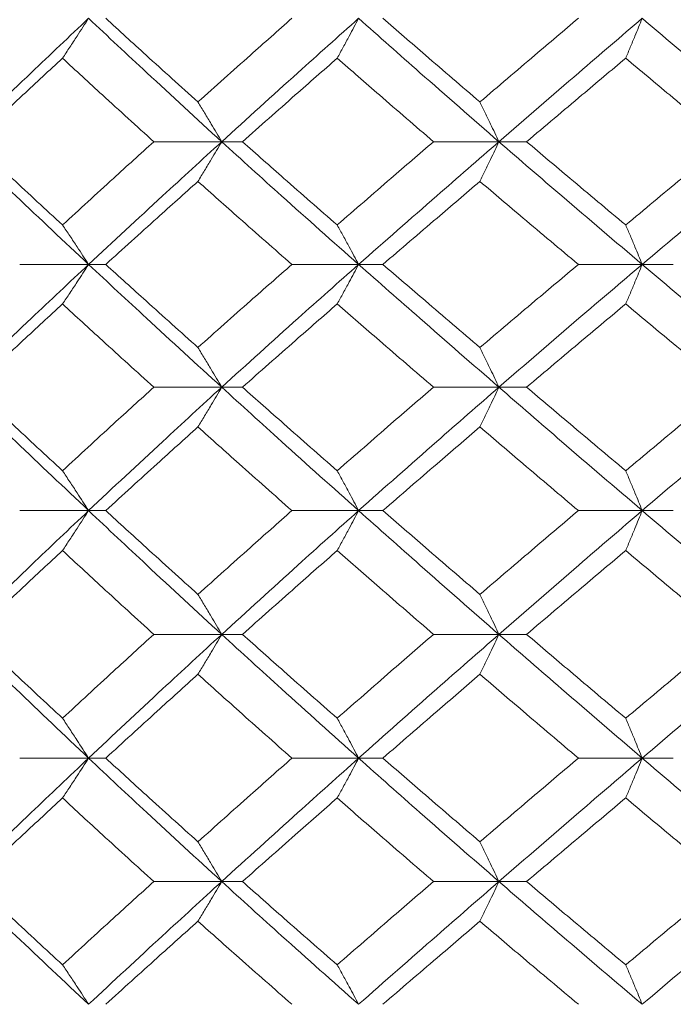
# Model space of a CAD drawing. Header units: inches. Extents: x -4.1 to 22.8, y -8.3 to 17.7.
# Tile 28 of 130: x -1.776 to -1.454, y 1.439 to 1.925. Entities that reach past the tile are written whole.
import ezdxf

# ---------------------------------------------------------------- set-up
doc = ezdxf.new("R2010")
doc.units = ezdxf.units.IN
doc.header["$MEASUREMENT"] = 0

msp = doc.modelspace()

# ---------------------------------------------------------------- linework, layer by layer
at = {"color": 7, "linetype": 'Continuous', "lineweight": 15}
for p, q in [((-1.67673, 1.86521), (-1.71026, 1.86521)), ((-1.67673, 1.86521), (-1.66649, 1.86521)), ((-1.53986, 1.86521), (-1.57214, 1.86521)), ((-1.53986, 1.86521), (-1.52618, 1.86521)), ((-1.74247, 1.80459), (-1.77649, 1.80459)), ((-1.74247, 1.80459), (-1.734, 1.80459)), ((-1.60913, 1.80459), (-1.64208, 1.80459)), ((-1.60913, 1.80459), (-1.59716, 1.80459)), ((-1.46911, 1.80459), (-1.50063, 1.80459)), ((-1.46911, 1.80459), (-1.45376, 1.80459)), ((-1.67673, 1.74397), (-1.71026, 1.74397)), ((-1.67673, 1.74397), (-1.66649, 1.74397)), ((-1.53986, 1.74397), (-1.57214, 1.74397)), ((-1.53986, 1.74397), (-1.52618, 1.74397)), ((-1.74247, 1.68301), (-1.77649, 1.68301)), ((-1.74247, 1.68301), (-1.734, 1.68301)), ((-1.60913, 1.68301), (-1.64208, 1.68301)), ((-1.60913, 1.68301), (-1.59716, 1.68301)), ((-1.46911, 1.68301), (-1.50063, 1.68301)), ((-1.46911, 1.68301), (-1.45376, 1.68301)), ((-1.67673, 1.62189), (-1.71026, 1.62189)), ((-1.67673, 1.62189), (-1.66649, 1.62189)), ((-1.53986, 1.62189), (-1.57214, 1.62189)), ((-1.53986, 1.62189), (-1.52618, 1.62189)), ((-1.74247, 1.56076), (-1.77649, 1.56076)), ((-1.74247, 1.56076), (-1.734, 1.56076)), ((-1.60913, 1.56076), (-1.64208, 1.56076)), ((-1.60913, 1.56076), (-1.59716, 1.56076)), ((-1.46911, 1.56076), (-1.50063, 1.56076)), ((-1.46911, 1.56076), (-1.45376, 1.56076)), ((-1.67673, 1.49981), (-1.71026, 1.49981)), ((-1.67673, 1.49981), (-1.66649, 1.49981)), ((-1.53986, 1.49981), (-1.57214, 1.49981)), ((-1.53986, 1.49981), (-1.52618, 1.49981))]:
    msp.add_line(p, q, dxfattribs=at)
for points, knots in [([(-1.80617, 1.86521), (-1.79442, 1.87657), (-1.77343, 1.89687), (-1.75194, 1.91721), (-1.74247, 1.92616)], [0, 0, 0, 0, 0.55955, 1, 1, 1, 1]), ([(-1.75535, 1.90648), (-1.75415, 1.90828), (-1.75173, 1.91189), (-1.74743, 1.91844), (-1.74435, 1.92323), (-1.74247, 1.92616)], [0, 0, 0, 0, 0.2788691, 0.5577395, 1, 1, 1, 1]), ([(-1.67673, 1.86521), (-1.68913, 1.87657), (-1.71129, 1.89687), (-1.73294, 1.91721), (-1.74247, 1.92616)], [0, 0, 0, 0, 0.55955, 1, 1, 1, 1]), ([(-1.68848, 1.88484), (-1.69703, 1.89255), (-1.71232, 1.90631), (-1.72737, 1.9201), (-1.734, 1.92616)], [0, 0, 0, 0, 0.55973, 1, 1, 1, 1]), ([(-1.68848, 1.88484), (-1.67987, 1.89255), (-1.6645, 1.90631), (-1.64894, 1.9201), (-1.64208, 1.92616)], [0, 0, 0, 0, 0.55973, 1, 1, 1, 1]), ([(-1.67673, 1.86521), (-1.66423, 1.87657), (-1.6419, 1.89687), (-1.61915, 1.91721), (-1.60913, 1.92616)], [0, 0, 0, 0, 0.55955, 1, 1, 1, 1]), ([(-1.61971, 1.90648), (-1.61872, 1.90828), (-1.61674, 1.91189), (-1.6132, 1.91844), (-1.61068, 1.92323), (-1.60913, 1.92616)], [0, 0, 0, 0, 0.27887, 0.557739, 1, 1, 1, 1]), ([(-1.53986, 1.86521), (-1.5529, 1.87657), (-1.57619, 1.89687), (-1.59906, 1.91721), (-1.60913, 1.92616)], [0, 0, 0, 0, 0.55955, 1, 1, 1, 1]), ([(-1.54924, 1.88484), (-1.55823, 1.89255), (-1.5743, 1.90631), (-1.59017, 1.9201), (-1.59716, 1.92616)], [0, 0, 0, 0, 0.55973, 1, 1, 1, 1]), ([(-1.54924, 1.88484), (-1.54021, 1.89255), (-1.52408, 1.90631), (-1.5078, 1.9201), (-1.50063, 1.92616)], [0, 0, 0, 0, 0.55973, 1, 1, 1, 1]), ([(-1.53986, 1.86521), (-1.52675, 1.87657), (-1.50332, 1.89687), (-1.47957, 1.91721), (-1.46911, 1.92616)], [0, 0, 0, 0, 0.55955, 1, 1, 1, 1]), ([(-1.47726, 1.90648), (-1.4765, 1.90828), (-1.47497, 1.91189), (-1.47225, 1.91844), (-1.4703, 1.92323), (-1.46911, 1.92616)], [0, 0, 0, 0, 0.278867, 0.55774, 1, 1, 1, 1]), ([(-1.39707, 1.86521), (-1.4106, 1.87657), (-1.43477, 1.89687), (-1.45861, 1.91721), (-1.46911, 1.92616)], [0, 0, 0, 0, 0.55955, 1, 1, 1, 1]), ([(-1.79949, 1.86521), (-1.79132, 1.8729), (-1.77672, 1.88665), (-1.76188, 1.90041), (-1.75535, 1.90648)], [0, 0, 0, 0, 0.559664, 1, 1, 1, 1]), ([(-1.71026, 1.86521), (-1.71874, 1.8729), (-1.73389, 1.88665), (-1.74879, 1.90041), (-1.75535, 1.90648)], [0, 0, 0, 0, 0.559665, 1, 1, 1, 1]), ([(-1.66649, 1.86521), (-1.65782, 1.8729), (-1.64231, 1.88665), (-1.62662, 1.90041), (-1.61971, 1.90648)], [0, 0, 0, 0, 0.559664, 1, 1, 1, 1]), ([(-1.57214, 1.86521), (-1.58107, 1.8729), (-1.59702, 1.88665), (-1.61277, 1.90041), (-1.61971, 1.90648)], [0, 0, 0, 0, 0.559664, 1, 1, 1, 1]), ([(-1.52618, 1.86521), (-1.51709, 1.8729), (-1.50085, 1.88665), (-1.48447, 1.90041), (-1.47726, 1.90648)], [0, 0, 0, 0, 0.559665, 1, 1, 1, 1]), ([(-1.42774, 1.86521), (-1.43702, 1.8729), (-1.4536, 1.88665), (-1.47003, 1.90041), (-1.47726, 1.90648)], [0, 0, 0, 0, 0.559664, 1, 1, 1, 1]), ([(-1.68848, 1.88484), (-1.68737, 1.88304), (-1.68517, 1.87943), (-1.68125, 1.8729), (-1.67845, 1.86813), (-1.67673, 1.86521)], [0, 0, 0, 0, 0.279166, 0.558338, 1, 1, 1, 1]), ([(-1.54924, 1.88484), (-1.54836, 1.88304), (-1.5466, 1.87943), (-1.54347, 1.8729), (-1.54124, 1.86813), (-1.53986, 1.86521)], [0, 0, 0, 0, 0.279167, 0.5583356, 1, 1, 1, 1]), ([(-1.74247, 1.80459), (-1.7545, 1.81587), (-1.77601, 1.83605), (-1.79694, 1.85629), (-1.80617, 1.86521)], [0, 0, 0, 0, 0.559248, 1, 1, 1, 1]), ([(-1.75535, 1.82409), (-1.76366, 1.83175), (-1.7785, 1.84545), (-1.79307, 1.85916), (-1.79949, 1.86521)], [0, 0, 0, 0, 0.559528, 1, 1, 1, 1]), ([(-1.75535, 1.82409), (-1.747, 1.83175), (-1.73207, 1.84545), (-1.71693, 1.85916), (-1.71026, 1.86521)], [0, 0, 0, 0, 0.559528, 1, 1, 1, 1]), ([(-1.74247, 1.80459), (-1.73033, 1.81587), (-1.70863, 1.83605), (-1.68649, 1.85629), (-1.67673, 1.86521)], [0, 0, 0, 0, 0.559248, 1, 1, 1, 1]), ([(-1.68848, 1.84561), (-1.68737, 1.84741), (-1.68517, 1.85101), (-1.68125, 1.85752), (-1.67845, 1.86229), (-1.67673, 1.86521)], [0, 0, 0, 0, 0.279359, 0.558714, 1, 1, 1, 1]), ([(-1.60913, 1.80459), (-1.62187, 1.81587), (-1.64463, 1.83605), (-1.66691, 1.85629), (-1.67673, 1.86521)], [0, 0, 0, 0, 0.5592485, 1, 1, 1, 1]), ([(-1.61971, 1.82409), (-1.62849, 1.83175), (-1.6442, 1.84545), (-1.65967, 1.85916), (-1.66649, 1.86521)], [0, 0, 0, 0, 0.559528, 1, 1, 1, 1]), ([(-1.61971, 1.82409), (-1.61088, 1.83175), (-1.59511, 1.84545), (-1.57916, 1.85916), (-1.57214, 1.86521)], [0, 0, 0, 0, 0.559527, 1, 1, 1, 1]), ([(-1.60913, 1.80459), (-1.59631, 1.81587), (-1.57339, 1.83605), (-1.55012, 1.85629), (-1.53986, 1.86521)], [0, 0, 0, 0, 0.559248, 1, 1, 1, 1]), ([(-1.54924, 1.84561), (-1.54836, 1.84741), (-1.5466, 1.85101), (-1.54347, 1.85752), (-1.54123, 1.86229), (-1.53986, 1.86521)], [0, 0, 0, 0, 0.2793538, 0.5587112, 1, 1, 1, 1]), ([(-1.46911, 1.80459), (-1.48241, 1.81587), (-1.50618, 1.83605), (-1.52956, 1.85629), (-1.53986, 1.86521)], [0, 0, 0, 0, 0.5592483, 1, 1, 1, 1]), ([(-1.47726, 1.82409), (-1.48643, 1.83175), (-1.50282, 1.84545), (-1.51904, 1.85916), (-1.52618, 1.86521)], [0, 0, 0, 0, 0.5595271, 1, 1, 1, 1]), ([(-1.47726, 1.82409), (-1.46806, 1.83175), (-1.45161, 1.84545), (-1.43504, 1.85916), (-1.42774, 1.86521)], [0, 0, 0, 0, 0.559527, 1, 1, 1, 1]), ([(-1.46911, 1.80459), (-1.45575, 1.81587), (-1.43185, 1.83605), (-1.40771, 1.85629), (-1.39707, 1.86521)], [0, 0, 0, 0, 0.559248, 1, 1, 1, 1]), ([(-1.734, 1.80459), (-1.72556, 1.81223), (-1.71049, 1.82589), (-1.69521, 1.83958), (-1.68848, 1.84561)], [0, 0, 0, 0, 0.559461, 1, 1, 1, 1]), ([(-1.64208, 1.80459), (-1.6508, 1.81223), (-1.66637, 1.82589), (-1.68172, 1.83958), (-1.68848, 1.84561)], [0, 0, 0, 0, 0.5594611, 1, 1, 1, 1]), ([(-1.59716, 1.80459), (-1.58826, 1.81223), (-1.57237, 1.82589), (-1.55631, 1.83958), (-1.54924, 1.84561)], [0, 0, 0, 0, 0.559461, 1, 1, 1, 1]), ([(-1.50063, 1.80459), (-1.50975, 1.81223), (-1.52604, 1.82589), (-1.54214, 1.83958), (-1.54924, 1.84561)], [0, 0, 0, 0, 0.559461, 1, 1, 1, 1]), ([(-1.75535, 1.82409), (-1.75414, 1.8223), (-1.75172, 1.8187), (-1.74742, 1.81222), (-1.74435, 1.80748), (-1.74247, 1.80459)], [0, 0, 0, 0, 0.2798525, 0.5597075, 1, 1, 1, 1]), ([(-1.61971, 1.82409), (-1.61871, 1.8223), (-1.61673, 1.8187), (-1.6132, 1.81222), (-1.61068, 1.80748), (-1.60913, 1.80459)], [0, 0, 0, 0, 0.279854, 0.559704, 1, 1, 1, 1]), ([(-1.47726, 1.82409), (-1.47649, 1.8223), (-1.47496, 1.8187), (-1.47224, 1.81222), (-1.4703, 1.80748), (-1.46911, 1.80459)], [0, 0, 0, 0, 0.2798521, 0.5597057, 1, 1, 1, 1]), ([(-1.80617, 1.74397), (-1.79442, 1.75531), (-1.77346, 1.77555), (-1.75193, 1.79573), (-1.74247, 1.80459)], [0, 0, 0, 0, 0.560759, 1, 1, 1, 1]), ([(-1.75535, 1.78508), (-1.75414, 1.78688), (-1.75172, 1.79047), (-1.74742, 1.79696), (-1.74435, 1.80169), (-1.74247, 1.80459)], [0, 0, 0, 0, 0.279852, 0.559707, 1, 1, 1, 1]), ([(-1.67673, 1.74397), (-1.68914, 1.75531), (-1.71126, 1.77555), (-1.73295, 1.79573), (-1.74247, 1.80459)], [0, 0, 0, 0, 0.560759, 1, 1, 1, 1]), ([(-1.68848, 1.76356), (-1.69704, 1.77124), (-1.71231, 1.78493), (-1.72738, 1.79858), (-1.734, 1.80459)], [0, 0, 0, 0, 0.560542, 1, 1, 1, 1]), ([(-1.68848, 1.76356), (-1.67987, 1.77124), (-1.66452, 1.78493), (-1.64893, 1.79858), (-1.64208, 1.80459)], [0, 0, 0, 0, 0.5605417, 1, 1, 1, 1]), ([(-1.67673, 1.74397), (-1.66423, 1.75531), (-1.64193, 1.77555), (-1.61914, 1.79573), (-1.60913, 1.80459)], [0, 0, 0, 0, 0.56076, 1, 1, 1, 1]), ([(-1.61971, 1.78508), (-1.61871, 1.78688), (-1.61673, 1.79047), (-1.6132, 1.79696), (-1.61068, 1.80169), (-1.60913, 1.80459)], [0, 0, 0, 0, 0.279853, 0.559703, 1, 1, 1, 1]), ([(-1.53986, 1.74397), (-1.55291, 1.75531), (-1.57616, 1.77555), (-1.59907, 1.79573), (-1.60913, 1.80459)], [0, 0, 0, 0, 0.560759, 1, 1, 1, 1]), ([(-1.54924, 1.76356), (-1.55823, 1.77124), (-1.57428, 1.78493), (-1.59017, 1.79858), (-1.59716, 1.80459)], [0, 0, 0, 0, 0.5605412, 1, 1, 1, 1]), ([(-1.54924, 1.76356), (-1.54021, 1.77124), (-1.52409, 1.78493), (-1.50779, 1.79858), (-1.50063, 1.80459)], [0, 0, 0, 0, 0.5605412, 1, 1, 1, 1]), ([(-1.53986, 1.74397), (-1.52675, 1.75531), (-1.50335, 1.77555), (-1.47956, 1.79573), (-1.46911, 1.80459)], [0, 0, 0, 0, 0.560759, 1, 1, 1, 1]), ([(-1.47726, 1.78508), (-1.47649, 1.78688), (-1.47496, 1.79047), (-1.47224, 1.79696), (-1.4703, 1.80169), (-1.46911, 1.80459)], [0, 0, 0, 0, 0.279852, 0.559705, 1, 1, 1, 1]), ([(-1.39707, 1.74397), (-1.4106, 1.75531), (-1.43474, 1.77555), (-1.45862, 1.79573), (-1.46911, 1.80459)], [0, 0, 0, 0, 0.560759, 1, 1, 1, 1]), ([(-1.79949, 1.74397), (-1.79132, 1.75165), (-1.77673, 1.76537), (-1.76188, 1.77906), (-1.75535, 1.78508)], [0, 0, 0, 0, 0.560476, 1, 1, 1, 1]), ([(-1.71026, 1.74397), (-1.71874, 1.75165), (-1.73388, 1.76537), (-1.7488, 1.77906), (-1.75535, 1.78508)], [0, 0, 0, 0, 0.560476, 1, 1, 1, 1]), ([(-1.66649, 1.74397), (-1.65781, 1.75165), (-1.64232, 1.76537), (-1.62661, 1.77906), (-1.61971, 1.78508)], [0, 0, 0, 0, 0.560476, 1, 1, 1, 1]), ([(-1.57214, 1.74397), (-1.58107, 1.75165), (-1.59701, 1.76537), (-1.61278, 1.77906), (-1.61971, 1.78508)], [0, 0, 0, 0, 0.560476, 1, 1, 1, 1]), ([(-1.52618, 1.74397), (-1.51709, 1.75165), (-1.50087, 1.76537), (-1.48447, 1.77906), (-1.47726, 1.78508)], [0, 0, 0, 0, 0.560476, 1, 1, 1, 1]), ([(-1.42774, 1.74397), (-1.43703, 1.75165), (-1.45359, 1.76537), (-1.47003, 1.77906), (-1.47726, 1.78508)], [0, 0, 0, 0, 0.560476, 1, 1, 1, 1]), ([(-1.68848, 1.76356), (-1.68737, 1.76176), (-1.68517, 1.75816), (-1.68125, 1.75165), (-1.67845, 1.74688), (-1.67673, 1.74397)], [0, 0, 0, 0, 0.279359, 0.558714, 1, 1, 1, 1]), ([(-1.54924, 1.76356), (-1.54836, 1.76176), (-1.5466, 1.75816), (-1.54347, 1.75165), (-1.54123, 1.74688), (-1.53986, 1.74397)], [0, 0, 0, 0, 0.2793538, 0.5587112, 1, 1, 1, 1]), ([(-1.74247, 1.68301), (-1.75451, 1.69441), (-1.77598, 1.71474), (-1.79695, 1.73504), (-1.80617, 1.74397)], [0, 0, 0, 0, 0.5604576, 1, 1, 1, 1]), ([(-1.75535, 1.7027), (-1.76366, 1.71041), (-1.77848, 1.72418), (-1.79308, 1.73792), (-1.79949, 1.74397)], [0, 0, 0, 0, 0.560339, 1, 1, 1, 1]), ([(-1.75535, 1.7027), (-1.747, 1.71041), (-1.73208, 1.72418), (-1.71693, 1.73792), (-1.71026, 1.74397)], [0, 0, 0, 0, 0.5603393, 1, 1, 1, 1]), ([(-1.74247, 1.68301), (-1.73033, 1.69441), (-1.70866, 1.71474), (-1.68648, 1.73504), (-1.67673, 1.74397)], [0, 0, 0, 0, 0.560458, 1, 1, 1, 1]), ([(-1.68848, 1.72433), (-1.68737, 1.72614), (-1.68517, 1.72974), (-1.68125, 1.73627), (-1.67845, 1.74104), (-1.67673, 1.74397)], [0, 0, 0, 0, 0.279166, 0.558338, 1, 1, 1, 1]), ([(-1.60913, 1.68301), (-1.62187, 1.69441), (-1.64461, 1.71474), (-1.66692, 1.73504), (-1.67673, 1.74397)], [0, 0, 0, 0, 0.560457, 1, 1, 1, 1]), ([(-1.61971, 1.7027), (-1.6285, 1.71041), (-1.64418, 1.72418), (-1.65968, 1.73792), (-1.66649, 1.74397)], [0, 0, 0, 0, 0.5603393, 1, 1, 1, 1]), ([(-1.61971, 1.7027), (-1.61088, 1.71041), (-1.59512, 1.72418), (-1.57916, 1.73792), (-1.57214, 1.74397)], [0, 0, 0, 0, 0.560339, 1, 1, 1, 1]), ([(-1.60913, 1.68301), (-1.59631, 1.69441), (-1.57342, 1.71474), (-1.55011, 1.73504), (-1.53986, 1.74397)], [0, 0, 0, 0, 0.560458, 1, 1, 1, 1]), ([(-1.54924, 1.72433), (-1.54836, 1.72614), (-1.5466, 1.72974), (-1.54347, 1.73627), (-1.54124, 1.74104), (-1.53986, 1.74397)], [0, 0, 0, 0, 0.279167, 0.5583356, 1, 1, 1, 1]), ([(-1.46911, 1.68301), (-1.48242, 1.69441), (-1.50615, 1.71474), (-1.52957, 1.73504), (-1.53986, 1.74397)], [0, 0, 0, 0, 0.560458, 1, 1, 1, 1]), ([(-1.47726, 1.7027), (-1.48644, 1.71041), (-1.50281, 1.72418), (-1.51904, 1.73792), (-1.52618, 1.74397)], [0, 0, 0, 0, 0.560339, 1, 1, 1, 1]), ([(-1.47726, 1.7027), (-1.46805, 1.71041), (-1.45162, 1.72418), (-1.43503, 1.73792), (-1.42774, 1.74397)], [0, 0, 0, 0, 0.5603386, 1, 1, 1, 1]), ([(-1.46911, 1.68301), (-1.45574, 1.69441), (-1.43188, 1.71474), (-1.4077, 1.73504), (-1.39707, 1.74397)], [0, 0, 0, 0, 0.560458, 1, 1, 1, 1]), ([(-1.734, 1.68301), (-1.72556, 1.69073), (-1.7105, 1.70451), (-1.6952, 1.71828), (-1.68848, 1.72433)], [0, 0, 0, 0, 0.560273, 1, 1, 1, 1]), ([(-1.64208, 1.68301), (-1.6508, 1.69073), (-1.66636, 1.70451), (-1.68172, 1.71828), (-1.68848, 1.72433)], [0, 0, 0, 0, 0.560274, 1, 1, 1, 1]), ([(-1.59716, 1.68301), (-1.58826, 1.69073), (-1.57238, 1.70451), (-1.55631, 1.71828), (-1.54924, 1.72433)], [0, 0, 0, 0, 0.560273, 1, 1, 1, 1]), ([(-1.50063, 1.68301), (-1.50975, 1.69073), (-1.52603, 1.70451), (-1.54215, 1.71828), (-1.54924, 1.72433)], [0, 0, 0, 0, 0.560273, 1, 1, 1, 1]), ([(-1.75535, 1.7027), (-1.75415, 1.70089), (-1.75173, 1.69728), (-1.74743, 1.69074), (-1.74435, 1.68595), (-1.74247, 1.68301)], [0, 0, 0, 0, 0.278869, 0.557738, 1, 1, 1, 1]), ([(-1.61971, 1.7027), (-1.61872, 1.70089), (-1.61674, 1.69728), (-1.6132, 1.69074), (-1.61068, 1.68595), (-1.60913, 1.68301)], [0, 0, 0, 0, 0.2788703, 0.5577377, 1, 1, 1, 1]), ([(-1.47726, 1.7027), (-1.4765, 1.70089), (-1.47497, 1.69728), (-1.47225, 1.69074), (-1.4703, 1.68595), (-1.46911, 1.68301)], [0, 0, 0, 0, 0.278867, 0.557739, 1, 1, 1, 1]), ([(-1.80617, 1.62189), (-1.79442, 1.6333), (-1.77345, 1.65368), (-1.75193, 1.67405), (-1.74247, 1.68301)], [0, 0, 0, 0, 0.560155, 1, 1, 1, 1]), ([(-1.75535, 1.66331), (-1.75415, 1.66511), (-1.75173, 1.66873), (-1.74743, 1.67528), (-1.74436, 1.68007), (-1.74247, 1.68301)], [0, 0, 0, 0, 0.278777, 0.557552, 1, 1, 1, 1]), ([(-1.67673, 1.62189), (-1.68913, 1.6333), (-1.71128, 1.65368), (-1.73294, 1.67405), (-1.74247, 1.68301)], [0, 0, 0, 0, 0.560155, 1, 1, 1, 1]), ([(-1.68848, 1.64161), (-1.69703, 1.64934), (-1.71231, 1.66315), (-1.72738, 1.67694), (-1.734, 1.68301)], [0, 0, 0, 0, 0.560136, 1, 1, 1, 1]), ([(-1.68848, 1.64161), (-1.67987, 1.64934), (-1.66451, 1.66315), (-1.64894, 1.67694), (-1.64208, 1.68301)], [0, 0, 0, 0, 0.560136, 1, 1, 1, 1]), ([(-1.67673, 1.62189), (-1.66423, 1.6333), (-1.64191, 1.65368), (-1.61915, 1.67405), (-1.60913, 1.68301)], [0, 0, 0, 0, 0.560155, 1, 1, 1, 1]), ([(-1.61971, 1.66331), (-1.61872, 1.66511), (-1.61674, 1.66873), (-1.61321, 1.67528), (-1.61068, 1.68007), (-1.60913, 1.68301)], [0, 0, 0, 0, 0.278776, 0.557552, 1, 1, 1, 1]), ([(-1.53986, 1.62189), (-1.5529, 1.6333), (-1.57618, 1.65368), (-1.59907, 1.67405), (-1.60913, 1.68301)], [0, 0, 0, 0, 0.560155, 1, 1, 1, 1]), ([(-1.54924, 1.64161), (-1.55823, 1.64934), (-1.57429, 1.66315), (-1.59017, 1.67694), (-1.59716, 1.68301)], [0, 0, 0, 0, 0.560137, 1, 1, 1, 1]), ([(-1.54924, 1.64161), (-1.54021, 1.64934), (-1.52409, 1.66315), (-1.5078, 1.67694), (-1.50063, 1.68301)], [0, 0, 0, 0, 0.5601368, 1, 1, 1, 1]), ([(-1.53986, 1.62189), (-1.52675, 1.6333), (-1.50334, 1.65368), (-1.47957, 1.67405), (-1.46911, 1.68301)], [0, 0, 0, 0, 0.560155, 1, 1, 1, 1]), ([(-1.47726, 1.66331), (-1.4765, 1.66511), (-1.47497, 1.66873), (-1.47225, 1.67528), (-1.47031, 1.68007), (-1.46911, 1.68301)], [0, 0, 0, 0, 0.2787768, 0.557549, 1, 1, 1, 1]), ([(-1.39707, 1.62189), (-1.4106, 1.6333), (-1.43475, 1.65368), (-1.45862, 1.67405), (-1.46911, 1.68301)], [0, 0, 0, 0, 0.560155, 1, 1, 1, 1]), ([(-1.79949, 1.62189), (-1.79132, 1.62962), (-1.77672, 1.64343), (-1.76188, 1.65723), (-1.75535, 1.66331)], [0, 0, 0, 0, 0.56007, 1, 1, 1, 1]), ([(-1.71026, 1.62189), (-1.71874, 1.62962), (-1.73388, 1.64343), (-1.74879, 1.65723), (-1.75535, 1.66331)], [0, 0, 0, 0, 0.56007, 1, 1, 1, 1]), ([(-1.66649, 1.62189), (-1.65781, 1.62962), (-1.64232, 1.64343), (-1.62662, 1.65723), (-1.61971, 1.66331)], [0, 0, 0, 0, 0.56007, 1, 1, 1, 1]), ([(-1.57214, 1.62189), (-1.58107, 1.62962), (-1.59702, 1.64343), (-1.61278, 1.65723), (-1.61971, 1.66331)], [0, 0, 0, 0, 0.560071, 1, 1, 1, 1]), ([(-1.52618, 1.62189), (-1.51709, 1.62962), (-1.50086, 1.64343), (-1.48447, 1.65723), (-1.47726, 1.66331)], [0, 0, 0, 0, 0.5600706, 1, 1, 1, 1]), ([(-1.42774, 1.62189), (-1.43702, 1.62962), (-1.4536, 1.64343), (-1.47003, 1.65723), (-1.47726, 1.66331)], [0, 0, 0, 0, 0.560071, 1, 1, 1, 1]), ([(-1.68848, 1.64161), (-1.68738, 1.6398), (-1.68518, 1.63618), (-1.68125, 1.62963), (-1.67845, 1.62483), (-1.67673, 1.62189)], [0, 0, 0, 0, 0.278678, 0.557351, 1, 1, 1, 1]), ([(-1.54924, 1.64161), (-1.54836, 1.6398), (-1.54661, 1.63618), (-1.54348, 1.62963), (-1.54124, 1.62483), (-1.53986, 1.62189)], [0, 0, 0, 0, 0.278675, 0.55735, 1, 1, 1, 1]), ([(-1.74247, 1.56076), (-1.7545, 1.57217), (-1.776, 1.59254), (-1.79695, 1.61292), (-1.80617, 1.62189)], [0, 0, 0, 0, 0.559853, 1, 1, 1, 1]), ([(-1.75535, 1.58047), (-1.76366, 1.5882), (-1.77849, 1.602), (-1.79307, 1.61581), (-1.79949, 1.62189)], [0, 0, 0, 0, 0.559933, 1, 1, 1, 1]), ([(-1.75535, 1.58047), (-1.747, 1.5882), (-1.73208, 1.602), (-1.71693, 1.61581), (-1.71026, 1.62189)], [0, 0, 0, 0, 0.5599334, 1, 1, 1, 1]), ([(-1.74247, 1.56076), (-1.73033, 1.57217), (-1.70865, 1.59254), (-1.68648, 1.61292), (-1.67673, 1.62189)], [0, 0, 0, 0, 0.559853, 1, 1, 1, 1]), ([(-1.68848, 1.60216), (-1.68738, 1.60397), (-1.68518, 1.60759), (-1.68125, 1.61414), (-1.67845, 1.61894), (-1.67673, 1.62189)], [0, 0, 0, 0, 0.278678, 0.557352, 1, 1, 1, 1]), ([(-1.60913, 1.56076), (-1.62187, 1.57217), (-1.64462, 1.59254), (-1.66692, 1.61292), (-1.67673, 1.62189)], [0, 0, 0, 0, 0.559853, 1, 1, 1, 1]), ([(-1.61971, 1.58047), (-1.6285, 1.5882), (-1.64419, 1.602), (-1.65968, 1.61581), (-1.66649, 1.62189)], [0, 0, 0, 0, 0.5599337, 1, 1, 1, 1]), ([(-1.61971, 1.58047), (-1.61088, 1.5882), (-1.59511, 1.602), (-1.57916, 1.61581), (-1.57214, 1.62189)], [0, 0, 0, 0, 0.559934, 1, 1, 1, 1]), ([(-1.60913, 1.56076), (-1.59631, 1.57217), (-1.57341, 1.59254), (-1.55012, 1.61292), (-1.53986, 1.62189)], [0, 0, 0, 0, 0.559853, 1, 1, 1, 1]), ([(-1.54924, 1.60216), (-1.54836, 1.60397), (-1.54661, 1.60759), (-1.54348, 1.61414), (-1.54124, 1.61894), (-1.53986, 1.62189)], [0, 0, 0, 0, 0.2786751, 0.5573518, 1, 1, 1, 1]), ([(-1.46911, 1.56076), (-1.48241, 1.57217), (-1.50617, 1.59254), (-1.52957, 1.61292), (-1.53986, 1.62189)], [0, 0, 0, 0, 0.559853, 1, 1, 1, 1]), ([(-1.47726, 1.58047), (-1.48643, 1.5882), (-1.50282, 1.602), (-1.51904, 1.61581), (-1.52618, 1.62189)], [0, 0, 0, 0, 0.559933, 1, 1, 1, 1]), ([(-1.47726, 1.58047), (-1.46806, 1.5882), (-1.45162, 1.602), (-1.43504, 1.61581), (-1.42774, 1.62189)], [0, 0, 0, 0, 0.559933, 1, 1, 1, 1]), ([(-1.46911, 1.56076), (-1.45575, 1.57217), (-1.43187, 1.59254), (-1.40771, 1.61292), (-1.39707, 1.62189)], [0, 0, 0, 0, 0.5598528, 1, 1, 1, 1]), ([(-1.734, 1.56076), (-1.72556, 1.56849), (-1.71049, 1.58228), (-1.6952, 1.59609), (-1.68848, 1.60216)], [0, 0, 0, 0, 0.559868, 1, 1, 1, 1]), ([(-1.64208, 1.56076), (-1.6508, 1.56849), (-1.66637, 1.58228), (-1.68172, 1.59609), (-1.68848, 1.60216)], [0, 0, 0, 0, 0.559868, 1, 1, 1, 1]), ([(-1.59716, 1.56076), (-1.58826, 1.56849), (-1.57237, 1.58228), (-1.55631, 1.59609), (-1.54924, 1.60216)], [0, 0, 0, 0, 0.5598677, 1, 1, 1, 1]), ([(-1.50063, 1.56076), (-1.50975, 1.56849), (-1.52603, 1.58228), (-1.54215, 1.59609), (-1.54924, 1.60216)], [0, 0, 0, 0, 0.559868, 1, 1, 1, 1]), ([(-1.75535, 1.58047), (-1.75415, 1.57866), (-1.75173, 1.57505), (-1.74743, 1.56849), (-1.74436, 1.5637), (-1.74247, 1.56076)], [0, 0, 0, 0, 0.278776, 0.557552, 1, 1, 1, 1]), ([(-1.61971, 1.58047), (-1.61872, 1.57866), (-1.61674, 1.57505), (-1.61321, 1.56849), (-1.61068, 1.5637), (-1.60913, 1.56076)], [0, 0, 0, 0, 0.278775, 0.557552, 1, 1, 1, 1]), ([(-1.47726, 1.58047), (-1.4765, 1.57866), (-1.47497, 1.57505), (-1.47225, 1.56849), (-1.47031, 1.5637), (-1.46911, 1.56076)], [0, 0, 0, 0, 0.278775, 0.557549, 1, 1, 1, 1]), ([(-1.80617, 1.49981), (-1.79442, 1.51117), (-1.77343, 1.53147), (-1.75194, 1.55181), (-1.74247, 1.56076)], [0, 0, 0, 0, 0.55955, 1, 1, 1, 1]), ([(-1.75535, 1.54108), (-1.75415, 1.54288), (-1.75173, 1.54649), (-1.74743, 1.55304), (-1.74435, 1.55783), (-1.74247, 1.56076)], [0, 0, 0, 0, 0.2788705, 0.5577395, 1, 1, 1, 1]), ([(-1.67673, 1.49981), (-1.68913, 1.51117), (-1.71129, 1.53147), (-1.73294, 1.55181), (-1.74247, 1.56076)], [0, 0, 0, 0, 0.55955, 1, 1, 1, 1]), ([(-1.68848, 1.51944), (-1.69703, 1.52715), (-1.71232, 1.54091), (-1.72737, 1.5547), (-1.734, 1.56076)], [0, 0, 0, 0, 0.55973, 1, 1, 1, 1]), ([(-1.68848, 1.51944), (-1.67987, 1.52715), (-1.6645, 1.54091), (-1.64894, 1.5547), (-1.64208, 1.56076)], [0, 0, 0, 0, 0.55973, 1, 1, 1, 1]), ([(-1.67673, 1.49981), (-1.66423, 1.51117), (-1.6419, 1.53147), (-1.61915, 1.55181), (-1.60913, 1.56076)], [0, 0, 0, 0, 0.55955, 1, 1, 1, 1]), ([(-1.61971, 1.54108), (-1.61872, 1.54288), (-1.61674, 1.54649), (-1.6132, 1.55304), (-1.61068, 1.55783), (-1.60913, 1.56076)], [0, 0, 0, 0, 0.278872, 0.557739, 1, 1, 1, 1]), ([(-1.53986, 1.49981), (-1.5529, 1.51117), (-1.57619, 1.53147), (-1.59906, 1.55181), (-1.60913, 1.56076)], [0, 0, 0, 0, 0.55955, 1, 1, 1, 1]), ([(-1.54924, 1.51944), (-1.55823, 1.52715), (-1.5743, 1.54091), (-1.59017, 1.5547), (-1.59716, 1.56076)], [0, 0, 0, 0, 0.55973, 1, 1, 1, 1]), ([(-1.54924, 1.51944), (-1.54021, 1.52715), (-1.52408, 1.54091), (-1.5078, 1.5547), (-1.50063, 1.56076)], [0, 0, 0, 0, 0.55973, 1, 1, 1, 1]), ([(-1.53986, 1.49981), (-1.52675, 1.51117), (-1.50332, 1.53147), (-1.47957, 1.55181), (-1.46911, 1.56076)], [0, 0, 0, 0, 0.55955, 1, 1, 1, 1]), ([(-1.47726, 1.54108), (-1.4765, 1.54288), (-1.47497, 1.54649), (-1.47225, 1.55304), (-1.4703, 1.55783), (-1.46911, 1.56076)], [0, 0, 0, 0, 0.278869, 0.55774, 1, 1, 1, 1]), ([(-1.39707, 1.49981), (-1.4106, 1.51117), (-1.43477, 1.53147), (-1.45861, 1.55181), (-1.46911, 1.56076)], [0, 0, 0, 0, 0.55955, 1, 1, 1, 1]), ([(-1.79949, 1.49981), (-1.79132, 1.5075), (-1.77672, 1.52125), (-1.76188, 1.53501), (-1.75535, 1.54108)], [0, 0, 0, 0, 0.559665, 1, 1, 1, 1]), ([(-1.71026, 1.49981), (-1.71874, 1.5075), (-1.73389, 1.52125), (-1.74879, 1.53501), (-1.75535, 1.54108)], [0, 0, 0, 0, 0.559666, 1, 1, 1, 1]), ([(-1.66649, 1.49981), (-1.65782, 1.5075), (-1.64231, 1.52125), (-1.62662, 1.53501), (-1.61971, 1.54108)], [0, 0, 0, 0, 0.559665, 1, 1, 1, 1]), ([(-1.57214, 1.49981), (-1.58107, 1.5075), (-1.59702, 1.52125), (-1.61277, 1.53501), (-1.61971, 1.54108)], [0, 0, 0, 0, 0.559665, 1, 1, 1, 1]), ([(-1.52618, 1.49981), (-1.51709, 1.5075), (-1.50085, 1.52125), (-1.48447, 1.53501), (-1.47726, 1.54108)], [0, 0, 0, 0, 0.559665, 1, 1, 1, 1]), ([(-1.42774, 1.49981), (-1.43702, 1.5075), (-1.4536, 1.52125), (-1.47003, 1.53501), (-1.47726, 1.54108)], [0, 0, 0, 0, 0.5596648, 1, 1, 1, 1]), ([(-1.68848, 1.51944), (-1.68737, 1.51764), (-1.68517, 1.51403), (-1.68125, 1.5075), (-1.67845, 1.50273), (-1.67673, 1.49981)], [0, 0, 0, 0, 0.2791677, 0.5583369, 1, 1, 1, 1]), ([(-1.54924, 1.51944), (-1.54836, 1.51764), (-1.5466, 1.51403), (-1.54347, 1.5075), (-1.54124, 1.50273), (-1.53986, 1.49981)], [0, 0, 0, 0, 0.279168, 0.558334, 1, 1, 1, 1]), ([(-1.74247, 1.43919), (-1.7545, 1.45047), (-1.77601, 1.47065), (-1.79694, 1.49089), (-1.80617, 1.49981)], [0, 0, 0, 0, 0.559248, 1, 1, 1, 1]), ([(-1.75535, 1.45869), (-1.76366, 1.46635), (-1.7785, 1.48005), (-1.79307, 1.49376), (-1.79949, 1.49981)], [0, 0, 0, 0, 0.559528, 1, 1, 1, 1]), ([(-1.75535, 1.45869), (-1.747, 1.46635), (-1.73207, 1.48005), (-1.71693, 1.49376), (-1.71026, 1.49981)], [0, 0, 0, 0, 0.559528, 1, 1, 1, 1]), ([(-1.74247, 1.43919), (-1.73033, 1.45047), (-1.70863, 1.47065), (-1.68649, 1.49089), (-1.67673, 1.49981)], [0, 0, 0, 0, 0.559248, 1, 1, 1, 1]), ([(-1.68848, 1.48021), (-1.68737, 1.48201), (-1.68517, 1.48561), (-1.68125, 1.49212), (-1.67845, 1.49689), (-1.67673, 1.49981)], [0, 0, 0, 0, 0.279361, 0.558716, 1, 1, 1, 1]), ([(-1.60913, 1.43919), (-1.62187, 1.45047), (-1.64463, 1.47065), (-1.66691, 1.49089), (-1.67673, 1.49981)], [0, 0, 0, 0, 0.5592485, 1, 1, 1, 1]), ([(-1.61971, 1.45869), (-1.62849, 1.46635), (-1.6442, 1.48005), (-1.65967, 1.49376), (-1.66649, 1.49981)], [0, 0, 0, 0, 0.559528, 1, 1, 1, 1]), ([(-1.61971, 1.45869), (-1.61088, 1.46635), (-1.59511, 1.48005), (-1.57916, 1.49376), (-1.57214, 1.49981)], [0, 0, 0, 0, 0.559527, 1, 1, 1, 1]), ([(-1.60913, 1.43919), (-1.59631, 1.45047), (-1.57339, 1.47065), (-1.55012, 1.49089), (-1.53986, 1.49981)], [0, 0, 0, 0, 0.559248, 1, 1, 1, 1]), ([(-1.54924, 1.48021), (-1.54836, 1.48201), (-1.5466, 1.48561), (-1.54347, 1.49212), (-1.54123, 1.49689), (-1.53986, 1.49981)], [0, 0, 0, 0, 0.279356, 0.558713, 1, 1, 1, 1]), ([(-1.46911, 1.43919), (-1.48241, 1.45047), (-1.50618, 1.47065), (-1.52956, 1.49089), (-1.53986, 1.49981)], [0, 0, 0, 0, 0.5592483, 1, 1, 1, 1]), ([(-1.47726, 1.45869), (-1.48643, 1.46635), (-1.50282, 1.48005), (-1.51904, 1.49376), (-1.52618, 1.49981)], [0, 0, 0, 0, 0.5595271, 1, 1, 1, 1]), ([(-1.47726, 1.45869), (-1.46806, 1.46635), (-1.45161, 1.48005), (-1.43504, 1.49376), (-1.42774, 1.49981)], [0, 0, 0, 0, 0.559527, 1, 1, 1, 1]), ([(-1.46911, 1.43919), (-1.45575, 1.45047), (-1.43185, 1.47065), (-1.40771, 1.49089), (-1.39707, 1.49981)], [0, 0, 0, 0, 0.559248, 1, 1, 1, 1]), ([(-1.734, 1.43919), (-1.72556, 1.44683), (-1.71049, 1.46049), (-1.69521, 1.47418), (-1.68848, 1.48021)], [0, 0, 0, 0, 0.559461, 1, 1, 1, 1]), ([(-1.64208, 1.43919), (-1.6508, 1.44683), (-1.66637, 1.46049), (-1.68172, 1.47418), (-1.68848, 1.48021)], [0, 0, 0, 0, 0.559462, 1, 1, 1, 1]), ([(-1.59716, 1.43919), (-1.58826, 1.44683), (-1.57237, 1.46049), (-1.55631, 1.47418), (-1.54924, 1.48021)], [0, 0, 0, 0, 0.559462, 1, 1, 1, 1]), ([(-1.50063, 1.43919), (-1.50975, 1.44683), (-1.52604, 1.46049), (-1.54214, 1.47418), (-1.54924, 1.48021)], [0, 0, 0, 0, 0.5594615, 1, 1, 1, 1]), ([(-1.75535, 1.45869), (-1.75414, 1.4569), (-1.75172, 1.4533), (-1.74742, 1.44682), (-1.74435, 1.44208), (-1.74247, 1.43919)], [0, 0, 0, 0, 0.279851, 0.559707, 1, 1, 1, 1]), ([(-1.61971, 1.45869), (-1.61871, 1.4569), (-1.61673, 1.4533), (-1.6132, 1.44682), (-1.61068, 1.44208), (-1.60913, 1.43919)], [0, 0, 0, 0, 0.279852, 0.559704, 1, 1, 1, 1]), ([(-1.47726, 1.45869), (-1.47649, 1.4569), (-1.47496, 1.4533), (-1.47224, 1.44682), (-1.4703, 1.44208), (-1.46911, 1.43919)], [0, 0, 0, 0, 0.2798507, 0.5597057, 1, 1, 1, 1])]:
    msp.add_open_spline(points, degree=3, knots=knots, dxfattribs=at)

doc.saveas('drawing.dxf')
